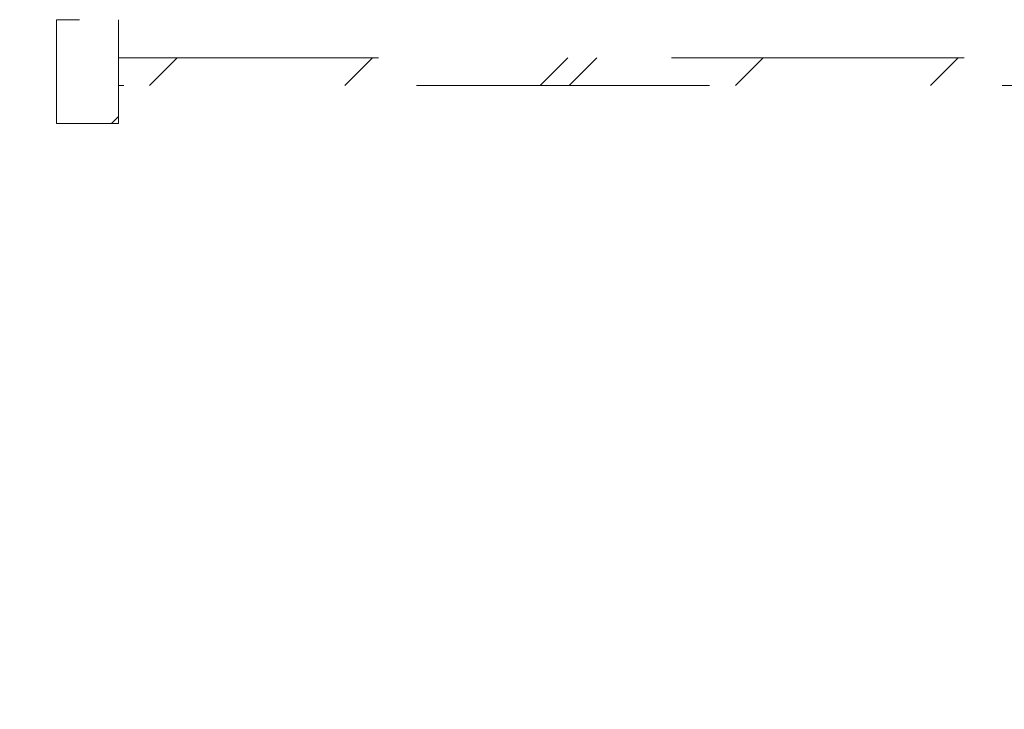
# Model space of a CAD drawing. Header units: inches. Extents: x -456 to -294, y -215 to 27.
# Tile 16 of 51: x -356.96 to -352.48, y -45.01 to -41.87. Entities that reach past the tile are written whole.
import ezdxf

# ---------------------------------------------------------------- set-up
doc = ezdxf.new("R2010")
doc.units = ezdxf.units.IN
doc.header["$LTSCALE"] = 32
doc.header["$MEASUREMENT"] = 0
doc.linetypes.add('Dash Style-1', pattern=[0.083328, 0.041656, -0.041672])
for name, color, linetype, lineweight in [('DashLineFill', 7, 'Dash Style-1', 13), ('Drawing', 7, 'Continuous', 18), ('None', 7, 'Continuous', 18), ('SolidLine', 7, 'Continuous', 15)]:
    doc.layers.add(name, color=color, linetype=linetype, lineweight=lineweight)
pattern_1 = [(45, (0, 0), (-1.61301565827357, 1.935715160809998), []), (45, (-1.0608, 1.0608), (-0.4723460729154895, 0.4167612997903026), [])]

# ---------------------------------------------------------------- blocks, each defined once
blk = doc.blocks.new('1BRPT3-MP_leg (2D)')
at = {"layer": 'DashLineFill', "linetype": 'Continuous', "lineweight": 13}
h = blk.add_hatch(dxfattribs=at)
h.set_pattern_fill('Steel', color=253, style=0, pattern_type=2)
h.set_pattern_definition(pattern_1)
edge = h.paths.add_edge_path()
edge.add_arc((-5.436872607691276, -10.15316006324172), 0.1181102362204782, 150.0000000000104, 203.4487630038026, ccw=False)
edge.add_line((-5.539159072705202, -10.0941049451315), (-0.6992352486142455, -1.711110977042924))
edge.add_arc((-0.5969487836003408, -1.770166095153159), 0.1181102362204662, 71.36447612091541, 149.9999999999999, ccw=False)
edge.add_arc((1.318979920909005e-13, 1.9022403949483e-13), 1.750000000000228, 228.6355238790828, 251.36447612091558, ccw=False)
edge.add_arc((-1.23453441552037, -1.402055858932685), 0.118110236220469, -30.000000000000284, 48.63552387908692, ccw=False)
edge.add_line((-1.132247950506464, -1.46111097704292), (-5.97217177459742, -9.844104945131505))
edge.add_arc((-6.074458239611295, -9.7850498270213), 0.1181102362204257, 276.551236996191, 330.00000000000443, ccw=False)
edge.add_arc((-6.003937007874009, -10.39912394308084), 0.5000000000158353, 23.4487630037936, 96.55123699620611, ccw=False)
blk = doc.blocks.new('TiMotion_Handset (2D)')
at = {"layer": 'DashLineFill', "linetype": 'Continuous', "lineweight": 13}
h = blk.add_hatch(dxfattribs=at)
h.set_pattern_fill('Steel', color=253, style=0, pattern_type=2)
h.set_pattern_definition(pattern_1)
h.paths.add_polyline_path([(-7.060011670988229, 1.193396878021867), (-7.060011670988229, 0.7209559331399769), (-7.343476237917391, 0.7209559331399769), (-7.343476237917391, 1.193396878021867)])
h = blk.add_hatch(dxfattribs=at)
h.set_pattern_fill('Steel', color=253, style=0, pattern_type=2)
h.set_pattern_definition(pattern_1)
h.paths.add_polyline_path([(-1.829834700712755, 1.020168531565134), (-1.829834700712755, 0.894184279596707), (-7.060011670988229, 0.894184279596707), (-7.060011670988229, 1.020168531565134)])
at = {"layer": 'DashLineFill', "flags": 128}
for points in [[(-7.060011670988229, 1.193396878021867), (-7.060011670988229, 0.7209559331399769), (-7.343476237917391, 0.7209559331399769), (-7.343476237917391, 1.193396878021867)], [(-1.829834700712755, 1.020168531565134), (-1.829834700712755, 0.894184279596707), (-7.060011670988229, 0.894184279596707), (-7.060011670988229, 1.020168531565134)]]:
    blk.add_lwpolyline(points, close=True, dxfattribs=at)
blk = doc.blocks.new('Group-84')
at = {"layer": 'SolidLine', "color": 7}
blk.add_blockref('TiMotion_Handset (2D)', (16.53612598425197, -63.22834645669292), dxfattribs=at)
at = {"layer": 'SolidLine', "color": 7, "rotation": 90}
blk.add_blockref('1BRPT3-MP_leg (2D)', (0, -63.22834645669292), dxfattribs=at)
blk = doc.blocks.new('SL Floating Runoff Desk (2D)')
at = {"layer": 'None'}
blk.add_blockref('Group-84', (0, 0), dxfattribs=at)
at = {"layer": 'Drawing', "color": 0, "flags": 1}
for tag in ['Tag', 'Catalog', 'Option1', 'Option2', 'Option3', 'Option4', 'Option5', 'Option6', 'Option7', 'Option8', 'Option9', 'Option10', 'Option11', 'Option12', 'Custom', 'FinishGroup', 'Discount', 'Item2', 'Item3', 'Item6', 'Item9', 'Item10', 'Item12', 'Item13', 'Item16', 'Item19', 'Item20', 'Item21', 'Item22', 'Item23', 'Item24', 'Item25', 'Item8', 'Item18', 'Item1', 'Item4', 'Item5', 'Item7', 'Item11', 'Item14', 'Item15', 'Item17']:
    blk.add_attdef(tag, (-24.52079056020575, -41.55332964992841), '', height=0.007086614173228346, dxfattribs=at)

msp = doc.modelspace()

# ---------------------------------------------------------------- block references
at = {"layer": 'Drawing'}
msp.add_blockref('SL Floating Runoff Desk (2D)', (-365.987988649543, 20.16141732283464), dxfattribs=at)

doc.saveas('drawing.dxf')
